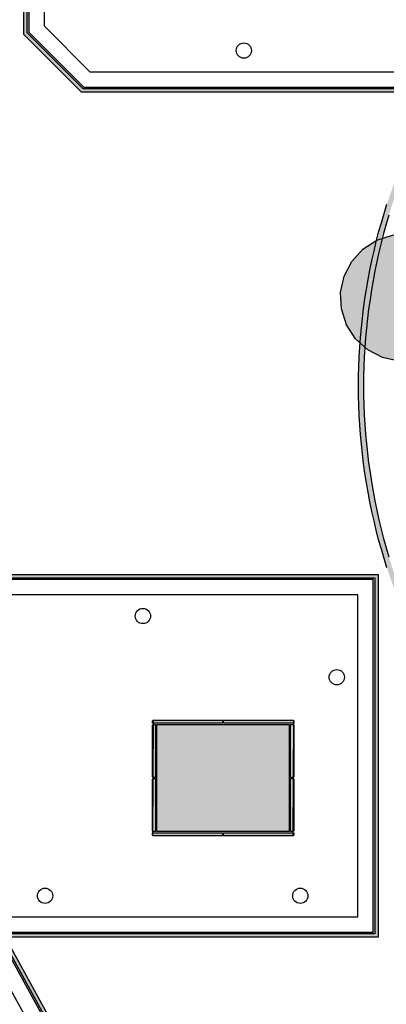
# Model space of a CAD drawing. Header units: millimetres. Extents: x -9985 to 240895, y -184894 to 39395.
# Tile 150 of 164: x 202766 to 204927, y 5285 to 11092. Entities that reach past the tile are written whole.
import ezdxf

# ---------------------------------------------------------------- set-up
doc = ezdxf.new("R2010")
doc.units = ezdxf.units.MM
for name, color, linetype in [('A-CS-ANELLO', 42, 'Continuous'), ('A-CS-CAMPO', 254, 'Continuous'), ('A-CS-LED', 40, 'Continuous'), ('A-CS-VELETTA', 252, 'Continuous'), ('A-LUCI-FARETTI', 7, 'Continuous'), ('A-MURI-NUOVI', 40, 'Continuous'), ('A-PILASTRI', 8, 'Continuous')]:
    doc.layers.add(name, color=color, linetype=linetype)

msp = doc.modelspace()

# ---------------------------------------------------------------- hatches: boundary and pattern name
at = {"layer": 'A-CS-LED'}
for points in [[(199665, 22161), (199619, 22161), (199619, 23125), (199575, 23117), (199575, 25241), (199670, 25305), (199670, 26022), (199500, 26192), (199500, 26490), (198970, 26490), (198970, 26350), (198211, 26350), (198211, 26964), (197660, 26968), (197660, 27095), (201408, 27095), (201460, 27043), (201460, 26777), (201438, 26755), (200278, 26755), (199955, 26432), (199955, 16815), (201563, 16815), (201511, 12900), (201742, 12895), (202304, 12090), (202255, 12064), (202820, 11288), (202820, 11018), (203143, 10695), (205204, 10695), (205187, 10665), (203130, 10665), (202790, 11005), (202790, 11278), (202211, 12074), (202260, 12100), (201726, 12866), (201481, 12870), (201533, 16785), (199925, 16785), (199925, 26445), (200265, 26785), (201425, 26785), (201430, 26790), (201430, 27030), (201395, 27065), (197690, 27065), (197690, 26998), (198241, 26994), (198241, 26380), (198940, 26380), (198940, 26520), (199530, 26520), (199530, 26205), (199700, 26035), (199700, 25288), (199605, 25225), (199605, 23153), (199649, 23161), (199649, 22191), (199695, 22191), (199695, 20611), (199596, 20611), (199548, 18213), (199555, 18213), (199560, 17041), (199530, 17041), (199530, 17016), (199559, 17018), (199559, 15965), (199530, 15968), (199530, 15840), (199634, 15720), (199636, 15720), (200406, 14873), (200421, 14885), (200971, 14252), (201027, 14191), (201211, 14180), (201211, 13897), (201424, 13652), (201211, 13531), (201211, 12515), (199197, 12507), (199197, 12530), (198916, 12530), (199679, 11141), (200707, 11692), (202049, 9189), (201046, 8651), (201501, 7820), (202158, 7820), (202344, 7922), (202439, 7820), (204880, 7820), (204880, 5680), (202679, 5680), (203508, 4170), (204682, 4170), (204682, 4194), (207893, 4208), (207889, 5284), (207783, 5335), (207784, 5432), (207805, 5429), (207814, 5428), (207813, 5354), (207919, 5303), (207924, 4140), (207863, 4140), (207863, 4178), (204712, 4164), (204712, 4140), (203490, 4140), (202628, 5710), (204850, 5710), (204850, 7790), (202426, 7790), (202338, 7884), (202165, 7790), (201483, 7790), (201005, 8663), (202009, 9201), (200695, 11651), (199667, 11100), (198866, 12560), (199227, 12560), (199227, 12537), (201181, 12545), (201181, 13548), (201377, 13660), (201181, 13886), (201181, 14151), (201013, 14161), (200949, 14232), (200417, 14844), (200402, 14833), (199623, 15690), (199620, 15690), (199500, 15829), (199500, 16001), (199529, 15998), (199529, 16985), (199500, 16983), (199500, 17071), (199530, 17071), (199525, 18183), (199518, 18183), (199566, 20641), (199665, 20641), (199665, 22161)], [(208209, 5429), (208151, 5431), (208094, 5433), (208037, 5437), (207980, 5441), (207923, 5446), (207866, 5452), (207809, 5459), (207752, 5467), (207695, 5476), (207639, 5486), (207583, 5496), (207526, 5508), (207471, 5521), (207415, 5534), (207359, 5548), (207304, 5564), (207249, 5580), (207194, 5597), (207140, 5615), (207086, 5634), (207032, 5654), (206979, 5674), (206925, 5696), (206873, 5718), (206820, 5741), (206768, 5765), (206717, 5790), (206665, 5816), (206615, 5843), (206564, 5870), (206514, 5898), (206465, 5927), (206416, 5957), (206368, 5988), (206320, 6019), (206272, 6052), (206226, 6085), (206179, 6118), (206134, 6153), (206088, 6188), (206044, 6224), (206000, 6261), (205956, 6298), (205914, 6336), (205871, 6375), (205830, 6415), (205789, 6455), (205749, 6496), (205709, 6537), (205670, 6580), (205632, 6622), (205595, 6666), (205558, 6710), (205522, 6754), (205487, 6800), (205452, 6845), (205419, 6892), (205386, 6938), (205353, 6986), (205322, 7034), (205291, 7082), (205261, 7131), (205232, 7180), (205204, 7230), (205177, 7281), (205150, 7331), (205124, 7383), (205099, 7434), (205075, 7486), (205052, 7539), (205030, 7591), (205008, 7645), (204988, 7698), (204968, 7752), (204949, 7806), (204931, 7860), (204914, 7915), (204898, 7970), (204882, 8025), (204868, 8081), (204855, 8137), (204842, 8192), (204830, 8249), (204820, 8305), (204810, 8361), (204801, 8418), (204793, 8475), (204786, 8532), (204780, 8589), (204775, 8646), (204771, 8703), (204767, 8760), (204765, 8817), (204763, 8875), (204763, 8932), (204763, 8989), (204765, 9047), (204767, 9104), (204771, 9161), (204775, 9218), (204780, 9275), (204786, 9332), (204793, 9389), (204801, 9446), (204810, 9503), (204820, 9559), (204830, 9615), (204842, 9672), (204855, 9727), (204868, 9783), (204882, 9839), (204898, 9894), (204914, 9949), (204931, 10004), (204949, 10058), (204968, 10112), (204988, 10166), (205008, 10219), (205030, 10273), (205052, 10325), (205075, 10378), (205099, 10430), (205124, 10481), (205150, 10533), (205177, 10583), (205204, 10634), (205232, 10684), (205261, 10733), (205291, 10782), (205322, 10830), (205353, 10878), (205386, 10926), (205419, 10972), (205452, 11019), (205487, 11064), (205495, 11075), (205533, 11075), (205511, 11046), (205476, 11001), (205443, 10955), (205410, 10908), (205378, 10861), (205347, 10814), (205317, 10766), (205287, 10717), (205258, 10668), (205230, 10619), (205203, 10569), (205177, 10519), (205151, 10468), (205126, 10417), (205103, 10365), (205080, 10313), (205057, 10261), (205036, 10208), (205016, 10155), (204996, 10102), (204977, 10048), (204959, 9994), (204943, 9940), (204926, 9886), (204911, 9831), (204897, 9776), (204884, 9721), (204871, 9665), (204860, 9610), (204849, 9554), (204839, 9498), (204831, 9442), (204823, 9385), (204816, 9329), (204810, 9272), (204805, 9216), (204800, 9159), (204797, 9102), (204795, 9046), (204793, 8989), (204793, 8932), (204793, 8875), (204795, 8818), (204797, 8762), (204800, 8705), (204805, 8648), (204810, 8592), (204816, 8535), (204823, 8479), (204831, 8422), (204839, 8366), (204849, 8310), (204860, 8254), (204871, 8199), (204884, 8143), (204897, 8088), (204911, 8033), (204926, 7978), (204943, 7924), (204959, 7870), (204977, 7816), (204996, 7762), (205016, 7709), (205036, 7656), (205057, 7603), (205080, 7551), (205103, 7499), (205126, 7447), (205151, 7396), (205177, 7345), (205203, 7295), (205230, 7245), (205258, 7195), (205287, 7147), (205317, 7098), (205347, 7050), (205378, 7003), (205410, 6956), (205443, 6909), (205476, 6863), (205511, 6818), (205546, 6773), (205581, 6729), (205618, 6685), (205655, 6642), (205693, 6600), (205731, 6558), (205770, 6517), (205810, 6476), (205851, 6436), (205892, 6397), (205934, 6359), (205976, 6321), (206019, 6284), (206063, 6247), (206107, 6212), (206152, 6177), (206197, 6142), (206243, 6109), (206290, 6076), (206337, 6044), (206384, 6013), (206432, 5983), (206481, 5953), (206530, 5924), (206579, 5896), (206629, 5869), (206679, 5843), (206730, 5817), (206781, 5792), (206833, 5769), (206885, 5746), (206937, 5723), (206990, 5702), (207043, 5682), (207096, 5662), (207150, 5643), (207204, 5625), (207258, 5609), (207312, 5592), (207367, 5577), (207422, 5563), (207477, 5550), (207533, 5537), (207588, 5526), (207644, 5515), (207700, 5505), (207756, 5497), (207813, 5489), (207869, 5482), (207926, 5476), (207982, 5471), (208039, 5466), (208096, 5463), (208152, 5461), (208209, 5459), (208266, 5459), (208298, 5459), (208298, 5429), (208266, 5429), (208209, 5429)]]:
    msp.add_hatch(color=40, dxfattribs=at).paths.add_polyline_path(points)
at = {"layer": 'A-MURI-NUOVI'}
msp.add_hatch(color=40, dxfattribs=at).paths.add_polyline_path([(205244, 9760), (205317, 9695), (205370, 9612), (205400, 9519), (205403, 9452), (205031, 9452), (205031, 9084), (205092, 9084), (205000, 9079), (204904, 9100), (204818, 9144), (204745, 9210), (204692, 9292), (204662, 9386), (204658, 9483), (204678, 9579), (204723, 9666), (204789, 9738), (204871, 9791), (204964, 9821), (205062, 9826), (205157, 9805), (205244, 9760)])
at = {"layer": 'A-PILASTRI'}
for points in [[(203962, 6943), (203549, 6943), (203549, 6957), (203553, 6961), (203958, 6961), (203962, 6957), (203962, 6943)], [(203567, 6935), (203567, 6623), (203553, 6623), (203549, 6627), (203549, 6931), (203553, 6935), (203567, 6935)], [(204355, 6305), (203575, 6305), (203575, 6935), (204355, 6935), (204355, 6305)], [(204381, 6943), (203968, 6943), (203968, 6957), (203972, 6961), (204377, 6961), (204381, 6957), (204381, 6943)], [(204363, 6623), (204363, 6935), (204377, 6935), (204381, 6931), (204381, 6627), (204377, 6623), (204363, 6623)], [(203567, 6617), (203567, 6305), (203553, 6305), (203549, 6309), (203549, 6613), (203553, 6617), (203567, 6617)], [(204363, 6305), (204363, 6617), (204377, 6617), (204381, 6613), (204381, 6309), (204377, 6305), (204363, 6305)], [(203549, 6297), (203962, 6297), (203962, 6283), (203958, 6279), (203553, 6279), (203549, 6283), (203549, 6297)], [(203968, 6297), (204381, 6297), (204381, 6283), (204377, 6279), (203972, 6279), (203968, 6283), (203968, 6297)]]:
    msp.add_hatch(color=8, dxfattribs=at).paths.add_polyline_path(points)

# ---------------------------------------------------------------- linework, layer by layer
at = {"layer": 'A-CS-ANELLO'}
msp.add_lwpolyline([(204931, 7860), (204914, 7915), (204898, 7970), (204882, 8025), (204868, 8081), (204855, 8137), (204842, 8192), (204830, 8249), (204820, 8305), (204810, 8361), (204801, 8418), (204793, 8475), (204786, 8532), (204780, 8589), (204775, 8646), (204771, 8703), (204767, 8760), (204765, 8817), (204763, 8875), (204763, 8932), (204763, 8989), (204765, 9047), (204767, 9104), (204771, 9161), (204775, 9218), (204780, 9275), (204786, 9332), (204793, 9389), (204801, 9446), (204810, 9503), (204820, 9559), (204830, 9615), (204842, 9672), (204855, 9727), (204868, 9783), (204882, 9839), (204898, 9894), (204914, 9949), (204931, 10004)], dxfattribs=at)
at = {"layer": 'A-CS-CAMPO'}
for points in [[(200045, 26395), (200045, 16905), (201654, 16905), (201602, 12988), (201789, 12984), (202436, 12058), (202389, 12033), (202910, 11317), (202910, 11055), (203180, 10785), (207989, 10785), (207993, 10759), (208760, 10759), (208760, 10575), (219560, 10575)], [(215860, 9340), (208760, 9340), (208760, 9268), (207905, 9268), (207905, 7321), (207879, 7317), (207879, 5917), (207907, 5913), (207903, 5410), (208008, 5360), (208014, 4050), (207773, 4050), (207773, 4088), (204802, 4074), (204802, 4050), (203437, 4050), (202476, 5800), (204760, 5800), (204760, 7700), (202387, 7700)]]:
    msp.add_lwpolyline(points, dxfattribs=at)
at = {"layer": 'A-CS-LED'}
for points in [[(199955, 26432), (199955, 16815), (201563, 16815), (201511, 12900), (201742, 12895), (202304, 12090), (202255, 12064), (202820, 11288), (202820, 11018), (203143, 10695), (205204, 10695), (205187, 10665), (203130, 10665), (202790, 11005), (202790, 11278), (202211, 12074), (202260, 12100), (201726, 12866), (201481, 12870), (201533, 16785), (199925, 16785), (199925, 26445)], [(204931, 7860), (204914, 7915), (204898, 7970), (204882, 8025), (204868, 8081), (204855, 8137), (204842, 8192), (204830, 8249), (204820, 8305), (204810, 8361), (204801, 8418), (204793, 8475), (204786, 8532), (204780, 8589), (204775, 8646), (204771, 8703), (204767, 8760), (204765, 8817), (204763, 8875), (204763, 8932), (204763, 8989), (204765, 9047), (204767, 9104), (204771, 9161), (204775, 9218), (204780, 9275), (204786, 9332), (204793, 9389), (204801, 9446), (204810, 9503), (204820, 9559), (204830, 9615), (204842, 9672), (204855, 9727), (204868, 9783), (204882, 9839), (204898, 9894), (204914, 9949), (204931, 10004)], [(204943, 9940), (204926, 9886), (204911, 9831), (204897, 9776), (204884, 9721), (204871, 9665), (204860, 9610), (204849, 9554), (204839, 9498), (204831, 9442), (204823, 9385), (204816, 9329), (204810, 9272), (204805, 9216), (204800, 9159), (204797, 9102), (204795, 9046), (204793, 8989), (204793, 8932), (204793, 8875), (204795, 8818), (204797, 8762), (204800, 8705), (204805, 8648), (204810, 8592), (204816, 8535), (204823, 8479), (204831, 8422), (204839, 8366), (204849, 8310), (204860, 8254), (204871, 8199), (204884, 8143), (204897, 8088), (204911, 8033), (204926, 7978), (204943, 7924)], [(203490, 4140), (202628, 5710), (204850, 5710), (204850, 7790), (202426, 7790)], [(202439, 7820), (204880, 7820), (204880, 5680), (202679, 5680), (203508, 4170)]]:
    msp.add_lwpolyline(points, dxfattribs=at)
at = {"layer": 'A-CS-VELETTA'}
for points in [[(205471, 11093), (205463, 11083), (205428, 11037), (205394, 10990), (205361, 10943), (205329, 10895), (205297, 10847), (205266, 10798), (205236, 10749), (205206, 10699), (205199, 10685), (203139, 10685), (202810, 11014), (202810, 11284)], [(202431, 7800), (204860, 7800), (204860, 5700), (202645, 5700), (203496, 4150)]]:
    msp.add_lwpolyline(points, dxfattribs=at)
msp.add_lwpolyline([(203553, 6961), (203549, 6283), (204377, 6279), (204381, 6957), (203553, 6961)], close=True, dxfattribs=at)
at = {"layer": 'A-LUCI-FARETTI'}
for centre in [(204087, 10910), (203492, 7575), (204635, 7214), (202915, 5925), (204420, 5925)]:
    msp.add_circle(centre, 45, dxfattribs=at)
at = {"layer": 'A-MURI-NUOVI'}
msp.add_lwpolyline([(205244, 9760), (205317, 9695), (205370, 9612), (205400, 9519), (205403, 9452), (205031, 9452), (205031, 9084), (205092, 9084), (205000, 9079), (204904, 9100), (204818, 9144), (204745, 9210), (204692, 9292), (204662, 9386), (204658, 9483), (204678, 9579), (204723, 9666), (204789, 9738), (204871, 9791), (204964, 9821), (205062, 9826), (205157, 9805), (205244, 9760)], close=True, dxfattribs=at)
at = {"layer": 'A-PILASTRI'}
for points in [[(203962, 6943), (203549, 6943), (203549, 6957), (203553, 6961), (203958, 6961), (203962, 6957), (203962, 6943)], [(203567, 6935), (203567, 6623), (203553, 6623), (203549, 6627), (203549, 6931), (203553, 6935), (203567, 6935)], [(204355, 6305), (203575, 6305), (203575, 6935), (204355, 6935), (204355, 6305)], [(204381, 6943), (203968, 6943), (203968, 6957), (203972, 6961), (204377, 6961), (204381, 6957), (204381, 6943)], [(204363, 6623), (204363, 6935), (204377, 6935), (204381, 6931), (204381, 6627), (204377, 6623), (204363, 6623)], [(203567, 6617), (203567, 6305), (203553, 6305), (203549, 6309), (203549, 6613), (203553, 6617), (203567, 6617)], [(204363, 6305), (204363, 6617), (204377, 6617), (204381, 6613), (204381, 6309), (204377, 6305), (204363, 6305)], [(203549, 6297), (203962, 6297), (203962, 6283), (203958, 6279), (203553, 6279), (203549, 6283), (203549, 6297)], [(203968, 6297), (204381, 6297), (204381, 6283), (204377, 6279), (203972, 6279), (203968, 6283), (203968, 6297)]]:
    msp.add_lwpolyline(points, close=True, dxfattribs=at)

doc.saveas('drawing.dxf')
